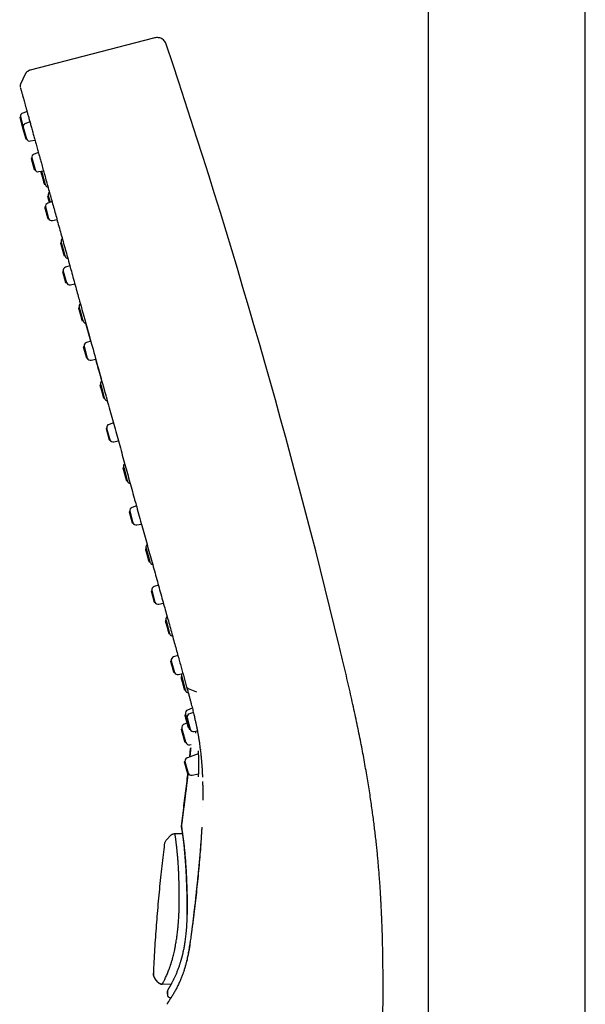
# Model space of a CAD drawing. Header units: millimetres. Extents: x 8 to 866, y 12 to 2084.
# Tile 56 of 100: x 80 to 159, y 1834 to 1972. Entities that reach past the tile are written whole.
import ezdxf

# ---------------------------------------------------------------- set-up
doc = ezdxf.new("R2010")
doc.units = ezdxf.units.MM

msp = doc.modelspace()

# ---------------------------------------------------------------- linework, layer by layer
at = {"color": 7, "linetype": 'Continuous', "lineweight": 30}
for p, q in [((136.95, 2035.16), (136.95, 1719.91)), ((158.85, 1719.79), (158.85, 2035.16)), ((98.73, 1968.95), (81.55, 1964.5)), ((80.85, 1963.93), (80.19, 1962.53)), ((81.1, 1958.73), (80.5, 1958.52)), ((80.17, 1957.99), (80.08, 1957.92)), ((80.08, 1957.92), (80.48, 1956.47)), ((80.17, 1957.99), (80.58, 1956.54)), ((81.5, 1957.28), (80.91, 1957.07)), ((80.58, 1956.54), (80.48, 1956.47)), ((80.48, 1956.47), (80.91, 1954.93)), ((80.58, 1956.54), (81.02, 1954.92)), ((80.91, 1954.93), (81.02, 1954.92)), ((81.58, 1954.63), (82.2, 1954.76)), ((82.69, 1953.01), (82.09, 1952.8)), ((81.76, 1952.27), (81.66, 1952.2)), ((81.66, 1952.2), (82.09, 1950.66)), ((81.76, 1952.27), (82.21, 1950.65)), ((82.09, 1950.66), (82.21, 1950.65)), ((82.76, 1950.36), (83.39, 1950.49)), ((83.12, 1950.41), (83.01, 1950.33)), ((83.12, 1950.41), (83.62, 1948.59)), ((83.49, 1948.6), (83.62, 1948.59)), ((84.06, 1947), (83.96, 1946.92)), ((84.58, 1946.2), (83.98, 1945.99)), ((84.06, 1947), (84.31, 1946.1)), ((83.65, 1945.45), (83.55, 1945.38)), ((83.65, 1945.45), (84.1, 1943.83)), ((83.98, 1943.84), (84.1, 1943.83)), ((84.65, 1943.55), (85.28, 1943.68)), ((85.87, 1940.48), (85.76, 1940.41)), ((85.87, 1940.48), (86.37, 1938.67)), ((86.24, 1938.68), (86.37, 1938.67)), ((86.13, 1936.52), (86.03, 1936.45)), ((86.03, 1936.45), (86.46, 1934.91)), ((86.13, 1936.52), (86.58, 1934.9)), ((87.06, 1937.26), (86.46, 1937.05)), ((86.46, 1934.91), (86.58, 1934.9)), ((87.13, 1934.62), (87.75, 1934.74)), ((88.37, 1931.45), (88.27, 1931.37)), ((88.37, 1931.45), (88.88, 1929.63)), ((88.75, 1929.64), (88.88, 1929.63)), ((89.97, 1926.77), (89.29, 1929.23)), ((89.97, 1926.77), (89.37, 1926.56)), ((89.04, 1926.03), (88.94, 1925.96)), ((88.94, 1925.96), (89.37, 1924.42)), ((89.04, 1926.03), (89.49, 1924.41)), ((89.37, 1924.42), (89.49, 1924.41)), ((90.04, 1924.12), (90.67, 1924.25)), ((91.36, 1920.68), (91.25, 1920.61)), ((91.36, 1920.68), (91.86, 1918.86)), ((91.73, 1918.87), (91.86, 1918.86)), ((92.19, 1914.64), (92.1, 1914.57)), ((92.1, 1914.57), (92.53, 1913.03)), ((92.19, 1914.64), (92.64, 1913.02)), ((93.12, 1915.38), (92.52, 1915.17)), ((92.53, 1913.03), (92.64, 1913.02)), ((93.2, 1912.74), (93.82, 1912.86)), ((94.56, 1909.15), (94.45, 1909.08)), ((94.56, 1909.15), (95.06, 1907.33)), ((94.93, 1907.34), (95.06, 1907.33)), ((96.1, 1904.66), (96.1, 1904.66)), ((96.33, 1903.81), (95.73, 1903.6)), ((95.4, 1903.07), (95.31, 1903)), ((95.31, 1903), (95.74, 1901.46)), ((95.4, 1903.07), (95.85, 1901.45)), ((95.74, 1901.46), (95.85, 1901.45)), ((96.41, 1901.16), (97.03, 1901.29)), ((97.68, 1897.88), (97.58, 1897.81)), ((97.68, 1897.88), (98.19, 1896.06)), ((98.06, 1896.07), (98.19, 1896.06)), ((99.39, 1892.79), (98.79, 1892.57)), ((98.46, 1892.04), (98.37, 1891.97)), ((98.37, 1891.97), (98.79, 1890.43)), ((98.46, 1892.04), (98.91, 1890.42)), ((98.79, 1890.43), (98.91, 1890.42)), ((99.47, 1890.14), (100.09, 1890.26)), ((100.46, 1887.87), (100.35, 1887.79)), ((100.46, 1887.87), (100.96, 1886.05)), ((100.83, 1886.06), (100.96, 1886.05)), ((102.11, 1883), (101.51, 1882.78)), ((101.18, 1882.25), (101.08, 1882.18)), ((101.18, 1882.25), (101.63, 1880.63)), ((101.51, 1880.64), (101.63, 1880.63)), ((102.18, 1880.35), (102.8, 1880.47)), ((102.64, 1880.01), (102.53, 1879.93)), ((102.64, 1880.01), (103.14, 1878.19)), ((103.02, 1878.2), (103.14, 1878.19)), ((103.52, 1878.39), (104.7, 1877.94)), ((103.16, 1874.75), (103.06, 1874.67)), ((103.16, 1874.75), (103.3, 1874.26)), ((104.12, 1875.64), (103.47, 1875.39)), ((104.27, 1875.05), (103.71, 1874.85)), ((103.37, 1873.55), (102.98, 1873.4)), ((103.38, 1874.32), (103.28, 1874.25)), ((103.38, 1874.32), (103.83, 1872.7)), ((102.68, 1872.76), (102.57, 1872.68)), ((102.68, 1872.76), (103.18, 1870.94)), ((103.54, 1872.94), (103.65, 1872.93)), ((103.71, 1872.71), (103.83, 1872.7)), ((104.38, 1872.41), (104.82, 1872.5)), ((103.05, 1870.95), (103.18, 1870.94)), ((103.77, 1870.55), (103.94, 1870.58)), ((104.94, 1869.29), (103.43, 1868.75)), ((103.76, 1868.87), (103.87, 1870.02)), ((105.25, 1869.92), (105.25, 1869.85)), ((103.1, 1868.22), (103, 1868.15)), ((103.1, 1868.22), (103.54, 1866.6)), ((103.43, 1866.61), (103.54, 1866.6)), ((104.1, 1866.32), (104.97, 1866.49)), ((105.55, 1861.96), (105.55, 1861.95)), ((101.69, 1858.18), (101.85, 1858.18)), ((101.85, 1858.18), (102.75, 1858.19)), ((105.43, 1859.09), (105.43, 1858.93)), ((100.55, 1857.35), (101.12, 1857.94)), ((98.7, 1838.76), (98.7, 1838.67)), ((98.95, 1837.95), (98.96, 1837.96)), ((99.31, 1837.5), (98.95, 1837.95)), ((101.15, 1837.18), (100.05, 1837.19)), ((100.65, 1836.21), (100.64, 1835.82)), ((100.65, 1836.21), (100.66, 1836.22)), ((100.64, 1835.82), (100.64, 1835.82)), ((101.1, 1835.3), (101.14, 1835.3)), ((100.61, 1834.43), (100.6, 1834.41))]:
    msp.add_line(p, q, dxfattribs=at)
at = {"color": 7, "linetype": 'Continuous', "lineweight": 30, "flags": 128}
msp.add_lwpolyline([(103.79, 1872.7), (103.83, 1872.66), (103.86, 1872.63)], dxfattribs=at)
at = {"color": 7, "linetype": 'Continuous', "lineweight": 30}
for centre, radius, start, end in [((-846.63, 1650.33), 999, 13.54657, 18.53968), ((80.67, 1958.05), 0.5, 109.5, 186.8573), ((81.07, 1956.6), 0.5, 109.5, 186.8573), ((81.48, 1955.12), 0.5, 204.1427, 281.5), ((82.26, 1952.33), 0.5, 109.5, 186.8573), ((82.66, 1950.85), 0.5, 204.1427, 281.5), ((92.96, 1952.16), 10, 189.9127, 190.0849), ((92.96, 1952.16), 10, 200.9151, 201.4368), ((84.12, 1948.68), 0.5, 201.4368, 259.017), ((84.54, 1947.17), 0.5, 132.0649, 189.5632), ((93.91, 1948.75), 10, 189.5632, 190.0849), ((84.15, 1945.51), 0.5, 109.5, 186.8573), ((84.55, 1944.04), 0.5, 204.1427, 281.5), ((86.34, 1940.66), 0.5, 132.065, 189.5632), ((95.71, 1942.24), 10, 189.5632, 190.0849), ((95.71, 1942.24), 10, 200.9151, 201.4368), ((86.87, 1938.76), 0.5, 201.4368, 259.0169), ((86.62, 1936.58), 0.5, 109.5, 186.8573), ((87.03, 1935.11), 0.5, 204.1427, 281.5), ((88.85, 1931.62), 0.5, 132.065, 189.5632), ((98.22, 1933.2), 10, 189.5632, 190.0849), ((98.22, 1933.2), 10, 200.9151, 201.4368), ((89.38, 1929.72), 0.5, 201.4368, 259.6633), ((89.53, 1926.09), 0.5, 109.5, 186.8573), ((89.94, 1924.61), 0.5, 204.1427, 281.5), ((91.84, 1920.86), 0.5, 131.456, 189.5632), ((101.2, 1922.43), 10, 189.5632, 190.0849), ((101.2, 1922.43), 10, 200.9151, 201.4368), ((92.36, 1918.96), 0.5, 201.4368, 259.0168), ((92.69, 1914.7), 0.5, 109.5, 186.8573), ((93.1, 1913.23), 0.5, 204.1427, 281.5), ((95.03, 1909.33), 0.5, 132.0652, 189.5632), ((104.4, 1910.9), 10, 189.5632, 190.0849), ((104.4, 1910.9), 10, 200.9151, 201.4368), ((95.56, 1907.43), 0.5, 201.4368, 259.0166), ((95.9, 1903.13), 0.5, 109.5, 186.8573), ((96.31, 1901.65), 0.5, 204.1427, 281.5), ((98.16, 1898.05), 0.5, 132.0652, 189.5632), ((107.53, 1899.63), 10, 189.5632, 190.0849), ((107.53, 1899.63), 10, 200.9151, 201.4368), ((98.68, 1896.16), 0.5, 201.4368, 259.0164), ((98.96, 1892.1), 0.5, 109.5, 186.8573), ((99.37, 1890.63), 0.5, 204.1427, 281.5), ((100.94, 1888.04), 0.5, 132.0649, 189.5632), ((110.3, 1889.62), 10, 189.5632, 190.0849), ((110.3, 1889.62), 10, 200.9151, 201.4368), ((101.46, 1886.15), 0.5, 201.4368, 259.0189), ((101.67, 1882.31), 0.5, 109.5, 186.8573), ((102.08, 1880.84), 0.5, 204.1427, 281.5), ((103.12, 1880.18), 0.5, 146.6801, 189.5632), ((112.49, 1881.76), 10, 189.5632, 190.0849), ((112.49, 1881.76), 10, 200.9151, 201.4368), ((103.64, 1878.28), 0.5, 201.4368, 259.0849), ((103.64, 1874.92), 0.5, 110.5, 189.5632), ((113.01, 1876.5), 10, 189.5632, 190.0849), ((103.87, 1874.38), 0.5, 109.5, 186.8573), ((103.16, 1872.93), 0.5, 110.5, 189.5632), ((112.52, 1874.51), 10, 189.5632, 190.0849), ((104.28, 1872.9), 0.5, 204.1427, 281.5), ((112.52, 1874.51), 10, 200.9151, 201.4368), ((103.68, 1871.04), 0.5, 201.4368, 280.5), ((103.59, 1868.28), 0.5, 109.5, 186.8573), ((104, 1866.81), 0.5, 204.1427, 281.5), ((103.1, 1859.17), 0.5, 180.6707, 206.7233)]:
    msp.add_arc(centre, radius, start, end, dxfattribs=at)
for points, knots in [([(100.53, 1967.97), (100.5, 1968.06), (100.44, 1968.24), (100.31, 1968.49), (100.11, 1968.71), (99.86, 1968.88), (99.58, 1968.99), (99.29, 1969.04), (99, 1969.02), (98.82, 1968.97), (98.73, 1968.95)], [0, 0, 0, 0, 0.119553, 0.24175, 0.369229, 0.500015, 0.630802, 0.758261, 0.880449, 1, 1, 1, 1]), ([(81.55, 1964.5), (81.52, 1964.5), (81.45, 1964.48), (81.35, 1964.44), (81.24, 1964.37), (81.14, 1964.29), (81.04, 1964.2), (80.96, 1964.11), (80.9, 1964.02), (80.87, 1963.96), (80.85, 1963.93)], [0, 0, 0, 0, 0.100516, 0.216043, 0.352683, 0.501739, 0.646583, 0.778122, 0.896205, 1, 1, 1, 1]), ([(80.19, 1962.53), (80.18, 1962.5), (80.15, 1962.43), (80.14, 1962.3), (80.14, 1962.2), (80.16, 1962.15), (80.16, 1962.14)], [0, 0, 0, 0, 0.248728, 0.581416, 0.913965, 1, 1, 1, 1]), ([(80.18, 1962.05), (80.19, 1962.03), (80.2, 1961.99), (80.22, 1961.89), (80.26, 1961.78), (80.29, 1961.65), (80.34, 1961.49), (80.39, 1961.31), (80.45, 1961.09), (80.52, 1960.83), (80.6, 1960.54), (80.69, 1960.21), (80.79, 1959.85), (80.9, 1959.45), (81.02, 1959.02), (81.15, 1958.54), (81.29, 1958.04), (81.44, 1957.5), (81.6, 1956.94), (81.74, 1956.43), (81.83, 1956.11), (81.86, 1955.99)], [0, 0, 0, 0, 0.045068, 0.090382, 0.136191, 0.182743, 0.230284, 0.279032, 0.328899, 0.384737, 0.441272, 0.498157, 0.555047, 0.611628, 0.671253, 0.730591, 0.789752, 0.848848, 0.907988, 0.967241, 1, 1, 1, 1]), ([(81.86, 1955.99), (81.88, 1955.91), (81.96, 1955.63), (82.1, 1955.13), (82.25, 1954.6), (82.34, 1954.27), (82.37, 1954.17)], [0, 0, 0, 0, 0.143892, 0.491383, 0.83907, 1, 1, 1, 1]), ([(82.37, 1954.17), (82.4, 1954.05), (82.5, 1953.71), (82.66, 1953.1), (82.82, 1952.54), (82.91, 1952.2), (82.93, 1952.13)], [0, 0, 0, 0, 0.186649, 0.533988, 0.90219, 1, 1, 1, 1]), ([(82.93, 1952.13), (82.99, 1951.94), (83.11, 1951.48), (83.32, 1950.73), (83.56, 1949.88), (83.8, 1949.01), (84.04, 1948.12), (84.29, 1947.23), (84.54, 1946.34), (84.79, 1945.43), (85.05, 1944.49), (85.32, 1943.51), (85.6, 1942.5), (85.9, 1941.44), (86.19, 1940.37), (86.5, 1939.27), (86.81, 1938.16), (87.12, 1937.05), (87.42, 1935.94), (87.73, 1934.84), (88.02, 1933.79), (88.21, 1933.11), (88.29, 1932.79)], [0, 0, 0, 0, 0.0385358, 0.0910048, 0.1434671, 0.1959306, 0.2484016, 0.2978813, 0.3473662, 0.3968547, 0.4463446, 0.4958342, 0.5483211, 0.6008056, 0.653288, 0.7057682, 0.7582468, 0.8107243, 0.8602028, 0.9096817, 0.9591616, 1, 1, 1, 1]), ([(83.96, 1946.92), (83.96, 1946.92), (83.96, 1946.91), (83.97, 1946.86), (84, 1946.78), (84.03, 1946.67), (84.06, 1946.54), (84.1, 1946.39), (84.15, 1946.23), (84.18, 1946.12), (84.2, 1946.06)], [0, 0, 0, 0, 0.125586, 0.251171, 0.376757, 0.502342, 0.627928, 0.753513, 0.879099, 1, 1, 1, 1]), ([(88.29, 1932.79), (88.31, 1932.73), (88.44, 1932.29), (88.67, 1931.44), (88.95, 1930.45), (89.12, 1929.83), (89.17, 1929.63)], [0, 0, 0, 0, 0.063487, 0.426969, 0.812489, 1, 1, 1, 1]), ([(89.18, 1929.61), (89.2, 1929.56), (89.52, 1928.4), (90.17, 1926.06), (91.12, 1922.61), (91.78, 1920.26), (92.1, 1919.08)], [0, 0, 0, 0, 0.0173645, 0.3457881, 0.6727599, 1, 1, 1, 1]), ([(91.51, 1921.23), (91.38, 1921.69), (91.1, 1922.71), (90.82, 1923.7), (90.67, 1924.25)], [0, 0, 0, 0, 0.4486918, 1, 1, 1, 1]), ([(92.11, 1919.04), (92.22, 1918.63), (92.46, 1917.79), (92.81, 1916.51), (93.18, 1915.19), (93.54, 1913.86), (93.91, 1912.54), (94.28, 1911.22), (94.64, 1909.92), (94.99, 1908.64), (95.34, 1907.4), (95.68, 1906.15), (95.93, 1905.24), (96.07, 1904.75), (96.09, 1904.67)], [0, 0, 0, 0, 0.085255, 0.177178, 0.269103, 0.361027, 0.452947, 0.544857, 0.636754, 0.72339, 0.810024, 0.896669, 0.983334, 1, 1, 1, 1]), ([(96.09, 1904.67), (96.19, 1904.34), (96.4, 1903.57), (96.73, 1902.36), (97.1, 1901.06), (97.45, 1899.77), (97.81, 1898.48), (98.17, 1897.2), (98.51, 1895.96), (98.84, 1894.75), (99.17, 1893.58), (99.49, 1892.42), (99.81, 1891.26), (100.12, 1890.15), (100.42, 1889.08), (100.71, 1888.04), (100.99, 1887.02), (101.27, 1886.02), (101.54, 1885.04), (101.8, 1884.08), (102.05, 1883.18), (102.29, 1882.34), (102.51, 1881.55), (102.72, 1880.78), (102.93, 1880.04), (103.13, 1879.31), (103.26, 1878.83), (103.33, 1878.59)], [0, 0, 0, 0, 0.034993, 0.080962, 0.126946, 0.172922, 0.218868, 0.264761, 0.310577, 0.353701, 0.396813, 0.439982, 0.483281, 0.526781, 0.566561, 0.606553, 0.646582, 0.686448, 0.725952, 0.764892, 0.803067, 0.837239, 0.870677, 0.903534, 0.93595, 0.96806, 1, 1, 1, 1]), ([(130.33, 1815.49), (130.34, 1815.98), (130.36, 1816.95), (130.4, 1818.38), (130.43, 1819.78), (130.46, 1821.14), (130.49, 1822.47), (130.52, 1823.74), (130.54, 1824.95), (130.56, 1826.11), (130.59, 1827.24), (130.6, 1828.33), (130.62, 1829.39), (130.64, 1830.43), (130.65, 1831.43), (130.66, 1832.4), (130.67, 1833.34), (130.68, 1834.25), (130.68, 1835.12), (130.69, 1835.96), (130.69, 1836.77), (130.69, 1837.59), (130.68, 1838.41), (130.68, 1839.24), (130.67, 1840.03), (130.66, 1840.79), (130.65, 1841.51), (130.64, 1842.2), (130.62, 1842.86), (130.61, 1843.47), (130.59, 1844.03), (130.58, 1844.54), (130.56, 1845.02), (130.54, 1845.5), (130.52, 1845.99), (130.5, 1846.5), (130.48, 1847.05), (130.45, 1847.63), (130.42, 1848.25), (130.39, 1848.9), (130.35, 1849.58), (130.31, 1850.28), (130.26, 1851), (130.21, 1851.73), (130.15, 1852.47), (130.09, 1853.23), (130.02, 1854.03), (129.95, 1854.84), (129.87, 1855.69), (129.78, 1856.55), (129.68, 1857.45), (129.57, 1858.37), (129.46, 1859.31), (129.34, 1860.28), (129.2, 1861.26), (129.06, 1862.27), (128.91, 1863.32), (128.74, 1864.4), (128.56, 1865.52), (128.36, 1866.67), (128.16, 1867.84), (127.94, 1869.05), (127.71, 1870.27), (127.46, 1871.52), (127.2, 1872.8), (126.92, 1874.11), (126.63, 1875.47), (126.32, 1876.87), (126, 1878.31), (125.66, 1879.77), (125.31, 1881.26), (124.95, 1882.79), (124.71, 1883.81), (124.58, 1884.33)], [0, 0, 0, 0, 0.021098, 0.041733, 0.061887, 0.081548, 0.100708, 0.119362, 0.136483, 0.15315, 0.169365, 0.18513, 0.200447, 0.215321, 0.229755, 0.243755, 0.257324, 0.270469, 0.282971, 0.295072, 0.306778, 0.318093, 0.330482, 0.342378, 0.353787, 0.364713, 0.375162, 0.385139, 0.394646, 0.403689, 0.411415, 0.418771, 0.425758, 0.432484, 0.439493, 0.446861, 0.454588, 0.463156, 0.472126, 0.481499, 0.491275, 0.501455, 0.512042, 0.522397, 0.533118, 0.544206, 0.555666, 0.567499, 0.579711, 0.592307, 0.60529, 0.618668, 0.632447, 0.646376, 0.660705, 0.675441, 0.690593, 0.706454, 0.722763, 0.739528, 0.756757, 0.774458, 0.79231, 0.810631, 0.829427, 0.848701, 0.868862, 0.889521, 0.910675, 0.932315, 0.954428, 0.976998, 1, 1, 1, 1]), ([(103.33, 1878.59), (103.38, 1878.42), (103.47, 1878.07), (103.61, 1877.56), (103.74, 1877.09), (103.86, 1876.64), (103.97, 1876.21), (104.08, 1875.82), (104.17, 1875.45), (104.25, 1875.11), (104.33, 1874.79), (104.4, 1874.49), (104.46, 1874.21), (104.52, 1873.96), (104.57, 1873.73), (104.62, 1873.53), (104.65, 1873.35), (104.69, 1873.19), (104.71, 1873.05), (104.74, 1872.94), (104.75, 1872.86), (104.77, 1872.79), (104.78, 1872.73), (104.79, 1872.67), (104.8, 1872.6), (104.82, 1872.51), (104.84, 1872.4), (104.86, 1872.28), (104.89, 1872.15), (104.91, 1871.99), (104.95, 1871.81), (104.98, 1871.61), (105.02, 1871.38), (105.06, 1871.13), (105.1, 1870.86), (105.14, 1870.57), (105.18, 1870.32), (105.19, 1870.18), (105.2, 1870.13)], [0, 0, 0, 0, 0.060895, 0.118967, 0.17422, 0.226655, 0.276274, 0.322264, 0.365537, 0.406091, 0.443928, 0.479659, 0.512572, 0.542667, 0.569944, 0.594403, 0.615683, 0.634303, 0.650489, 0.664263, 0.674059, 0.682119, 0.688442, 0.694731, 0.703303, 0.714173, 0.726524, 0.740918, 0.757417, 0.776178, 0.797205, 0.821983, 0.849309, 0.879184, 0.911604, 0.94657, 0.984079, 1, 1, 1, 1]), ([(103.33, 1878.59), (103.33, 1878.59), (103.34, 1878.55), (103.38, 1878.49), (103.44, 1878.43), (103.5, 1878.41), (103.52, 1878.39)], [0, 0, 0, 0, 0.08359, 0.417151, 0.750699, 1, 1, 1, 1]), ([(104.56, 1872.36), (104.56, 1872.32), (104.55, 1872.24), (104.54, 1872.19), (104.54, 1872.16)], [0, 0, 0, 0, 0.4656686, 1, 1, 1, 1]), ([(103.89, 1870.14), (103.87, 1869.93), (103.83, 1869.51), (103.79, 1869.09), (103.76, 1868.87)], [0, 0, 0, 0, 0.4972481, 1, 1, 1, 1]), ([(103.88, 1870.08), (103.88, 1870.07), (103.88, 1870.05), (103.88, 1870.04), (103.88, 1870.04)], [0, 0, 0, 0, 0.293261, 1, 1, 1, 1]), ([(103.88, 1870.08), (103.88, 1870.07), (103.88, 1870.05), (103.88, 1870.04), (103.88, 1870.04)], [0, 0, 0, 0, 0.27421, 1, 1, 1, 1]), ([(104.94, 1869.36), (104.94, 1869.32), (104.95, 1869.25), (104.96, 1869.12), (104.96, 1868.97), (104.97, 1868.8), (104.98, 1868.6), (104.99, 1868.4), (105, 1868.17), (105, 1867.93), (105, 1867.68), (105, 1867.45), (105, 1867.25), (105, 1867.08), (104.99, 1866.91), (104.98, 1866.75), (104.97, 1866.59), (104.96, 1866.45), (104.95, 1866.31), (104.94, 1866.19), (104.92, 1866.13), (104.92, 1866.1)], [0, 0, 0, 0, 0.035215, 0.079291, 0.126171, 0.175894, 0.228483, 0.283949, 0.342291, 0.403515, 0.467672, 0.534866, 0.581316, 0.629073, 0.678134, 0.728481, 0.780097, 0.832981, 0.887172, 0.942775, 1, 1, 1, 1]), ([(104.94, 1869.72), (104.94, 1869.72), (104.93, 1869.71), (104.93, 1869.69), (104.93, 1869.64), (104.93, 1869.58), (104.93, 1869.48), (104.94, 1869.4), (104.94, 1869.36)], [0, 0, 0, 0, 0.0681571, 0.2190182, 0.3880041, 0.5759859, 0.7840879, 1, 1, 1, 1]), ([(105.18, 1870.16), (105.24, 1869.79), (105.32, 1869.25), (105.35, 1868.68), (105.36, 1868.5)], [0, 0, 0, 0, 0.673515, 1, 1, 1, 1]), ([(105.35, 1868.8), (105.35, 1868.8), (105.35, 1868.78), (105.36, 1868.74), (105.36, 1868.67), (105.37, 1868.58), (105.38, 1868.46), (105.4, 1868.32), (105.41, 1868.16), (105.42, 1867.97), (105.44, 1867.76), (105.46, 1867.53), (105.47, 1867.27), (105.49, 1866.99), (105.5, 1866.68), (105.52, 1866.36), (105.53, 1866.14), (105.53, 1866.03)], [0, 0, 0, 0, 0.002102, 0.021287, 0.048547, 0.083895, 0.127338, 0.178881, 0.238528, 0.306286, 0.382161, 0.466158, 0.558287, 0.658559, 0.766984, 0.883577, 1, 1, 1, 1]), ([(103.52, 1866.61), (103.52, 1866.6), (103.5, 1866.44), (103.46, 1866.13), (103.41, 1865.69), (103.37, 1865.33), (103.33, 1865.02), (103.3, 1864.75), (103.26, 1864.47), (103.23, 1864.17), (103.19, 1863.85), (103.14, 1863.48), (103.09, 1863.05), (103.03, 1862.58), (102.96, 1862.06), (102.9, 1861.55), (102.83, 1861.04), (102.77, 1860.55), (102.7, 1860.03), (102.65, 1859.59), (102.61, 1859.31), (102.6, 1859.22)], [0, 0, 0, 0, 0.002585, 0.065924, 0.124859, 0.179312, 0.215347, 0.249948, 0.287273, 0.327869, 0.371776, 0.419037, 0.479105, 0.543978, 0.613746, 0.688507, 0.751981, 0.818776, 0.888954, 0.96258, 1, 1, 1, 1]), ([(102.6, 1859.23), (102.66, 1859.71), (102.78, 1860.66), (102.96, 1862.07), (103.13, 1863.45), (103.3, 1864.8), (103.43, 1865.85), (103.5, 1866.45), (103.51, 1866.61)], [0, 0, 0, 0, 0.1945574, 0.3854872, 0.5728996, 0.7569155, 0.9376666, 1, 1, 1, 1]), ([(105.55, 1865.43), (105.55, 1865.41), (105.56, 1865.3), (105.56, 1865.12), (105.56, 1864.9), (105.57, 1864.7), (105.57, 1864.53), (105.57, 1864.39), (105.57, 1864.27), (105.57, 1864.18), (105.57, 1864.08), (105.57, 1863.98), (105.57, 1863.86), (105.57, 1863.7), (105.57, 1863.52), (105.57, 1863.32), (105.57, 1863.09), (105.57, 1862.93), (105.57, 1862.84), (105.57, 1862.83)], [0, 0, 0, 0, 0.025762, 0.121399, 0.208381, 0.286711, 0.356388, 0.405065, 0.448401, 0.486397, 0.519152, 0.553288, 0.604487, 0.664371, 0.732941, 0.810198, 0.896146, 0.98902, 1, 1, 1, 1]), ([(99.93, 1837.21), (99.93, 1837.21), (99.93, 1837.21), (99.95, 1837.23), (99.97, 1837.27), (100, 1837.33), (100.05, 1837.41), (100.11, 1837.53), (100.19, 1837.68), (100.25, 1837.8), (100.29, 1837.87), (100.3, 1837.89), (100.31, 1837.92), (100.32, 1837.94), (100.33, 1837.97), (100.38, 1838.07), (100.47, 1838.25), (100.59, 1838.54), (100.71, 1838.82), (100.82, 1839.1), (100.91, 1839.34), (100.99, 1839.55), (101.05, 1839.73), (101.09, 1839.86), (101.12, 1839.95), (101.14, 1840.01), (101.16, 1840.06), (101.17, 1840.1), (101.19, 1840.14), (101.2, 1840.18), (101.23, 1840.27), (101.27, 1840.43), (101.34, 1840.67), (101.42, 1840.95), (101.5, 1841.27), (101.59, 1841.63), (101.68, 1842.04), (101.76, 1842.47), (101.83, 1842.88), (101.89, 1843.24), (101.94, 1843.55), (101.98, 1843.86), (102.03, 1844.19), (102.07, 1844.58), (102.12, 1845.03), (102.16, 1845.5), (102.2, 1845.94), (102.23, 1846.34), (102.25, 1846.7), (102.26, 1847.03), (102.28, 1847.32), (102.29, 1847.62), (102.29, 1847.95), (102.3, 1848.35), (102.31, 1848.79), (102.31, 1849.31), (102.31, 1849.89), (102.3, 1850.35), (102.29, 1850.66), (102.29, 1850.79), (102.29, 1850.93), (102.28, 1851.07), (102.28, 1851.21), (102.28, 1851.35), (102.27, 1851.5), (102.26, 1851.75), (102.25, 1852.12), (102.23, 1852.48), (102.22, 1852.74), (102.22, 1852.88), (102.21, 1853.02), (102.2, 1853.17), (102.19, 1853.32), (102.18, 1853.56), (102.16, 1853.87), (102.14, 1854.22), (102.12, 1854.49), (102.1, 1854.69), (102.09, 1854.85), (102.08, 1854.97), (102.07, 1855.08), (102.06, 1855.2), (102.05, 1855.34), (102.03, 1855.51), (102.01, 1855.7), (101.99, 1855.91), (101.97, 1856.13), (101.95, 1856.35), (101.92, 1856.58), (101.89, 1856.81), (101.86, 1857.03), (101.84, 1857.22), (101.82, 1857.37), (101.8, 1857.52), (101.78, 1857.66), (101.76, 1857.79), (101.74, 1857.92), (101.72, 1858.03), (101.7, 1858.11), (101.69, 1858.17), (101.69, 1858.18), (101.69, 1858.18)], [0, 0, 0, 0, 0.002366, 0.014917, 0.027163, 0.039495, 0.052953, 0.070559, 0.088175, 0.103699, 0.105734, 0.10777, 0.109806, 0.111843, 0.113879, 0.115914, 0.136769, 0.155752, 0.17289, 0.188199, 0.201687, 0.211541, 0.220139, 0.22748, 0.230243, 0.232774, 0.235076, 0.237147, 0.238988, 0.240599, 0.24198, 0.250889, 0.261106, 0.272632, 0.28547, 0.299618, 0.314904, 0.331428, 0.345808, 0.358045, 0.368136, 0.377383, 0.388323, 0.400956, 0.415287, 0.43132, 0.444631, 0.456836, 0.467936, 0.477928, 0.486811, 0.494581, 0.50521, 0.51732, 0.530909, 0.545976, 0.564611, 0.585114, 0.589362, 0.593684, 0.598079, 0.602548, 0.607089, 0.611705, 0.616395, 0.621159, 0.636205, 0.653308, 0.658127, 0.663087, 0.668187, 0.673428, 0.678809, 0.68433, 0.699637, 0.713018, 0.724475, 0.731809, 0.738063, 0.743241, 0.747341, 0.752448, 0.758761, 0.766285, 0.775021, 0.78497, 0.796133, 0.808508, 0.819477, 0.835092, 0.849314, 0.862142, 0.873577, 0.885028, 0.898047, 0.912636, 0.928783, 0.945697, 0.965948, 0.984053, 1, 1, 1, 1]), ([(101.19, 1858), (101.18, 1858), (101.16, 1857.98), (101.14, 1857.95), (101.12, 1857.93)], [0, 0, 0, 0, 0.290173, 1, 1, 1, 1]), ([(101.19, 1858), (101.21, 1858.01), (101.27, 1858.07), (101.38, 1858.12), (101.54, 1858.17), (101.64, 1858.18), (101.69, 1858.18)], [0, 0, 0, 0, 0.12493, 0.423725, 0.717267, 1, 1, 1, 1]), ([(102.6, 1859.23), (102.6, 1859.23), (102.6, 1859.23), (102.6, 1859.23), (102.6, 1859.23), (102.6, 1859.23)], [0, 0, 0, 0, 0.4067689, 0.7401722, 1, 1, 1, 1]), ([(102.6, 1859.22), (102.6, 1859.21), (102.6, 1859.2), (102.6, 1859.18), (102.6, 1859.16)], [0, 0, 0, 0, 0.465034, 1, 1, 1, 1]), ([(103.38, 1846.43), (103.39, 1846.45), (103.39, 1846.51), (103.39, 1846.6), (103.39, 1846.74), (103.4, 1846.92), (103.4, 1847.15), (103.41, 1847.43), (103.41, 1847.75), (103.41, 1848.02), (103.41, 1848.23), (103.41, 1848.38), (103.41, 1848.53), (103.41, 1848.69), (103.41, 1848.83), (103.4, 1849.08), (103.4, 1849.45), (103.39, 1849.95), (103.37, 1850.33), (103.37, 1850.57), (103.36, 1850.68), (103.36, 1850.79), (103.36, 1850.9), (103.35, 1851), (103.35, 1851.11), (103.34, 1851.25), (103.33, 1851.45), (103.32, 1851.7), (103.31, 1851.98), (103.3, 1852.25), (103.29, 1852.5), (103.27, 1852.72), (103.26, 1852.95), (103.25, 1853.19), (103.23, 1853.47), (103.21, 1853.79), (103.19, 1854.12), (103.17, 1854.42), (103.15, 1854.65), (103.14, 1854.8), (103.13, 1854.9), (103.12, 1854.99), (103.12, 1855.08), (103.11, 1855.17), (103.1, 1855.25), (103.1, 1855.32), (103.08, 1855.53), (103.05, 1855.84), (103.01, 1856.26), (102.97, 1856.66), (102.92, 1857.04), (102.88, 1857.4), (102.83, 1857.74), (102.81, 1857.95), (102.79, 1858.05), (102.79, 1858.08), (102.78, 1858.1), (102.78, 1858.13), (102.78, 1858.15), (102.77, 1858.17), (102.77, 1858.2), (102.76, 1858.23), (102.76, 1858.27), (102.75, 1858.33), (102.74, 1858.39), (102.73, 1858.46), (102.72, 1858.54), (102.7, 1858.63), (102.69, 1858.72), (102.67, 1858.81), (102.66, 1858.89), (102.65, 1858.98), (102.63, 1859.05), (102.62, 1859.11), (102.61, 1859.15), (102.61, 1859.18), (102.6, 1859.2), (102.6, 1859.21), (102.6, 1859.22), (102.6, 1859.22)], [0, 0, 0, 0, 0.003805, 0.008876, 0.015207, 0.025467, 0.037901, 0.052501, 0.069259, 0.088169, 0.095642, 0.103404, 0.111456, 0.119796, 0.128425, 0.133962, 0.159639, 0.187985, 0.215472, 0.221527, 0.22754, 0.233511, 0.239441, 0.245329, 0.251176, 0.256979, 0.269464, 0.283753, 0.299849, 0.317751, 0.329931, 0.342826, 0.356439, 0.370771, 0.385823, 0.408219, 0.429216, 0.448813, 0.467009, 0.473774, 0.480322, 0.486653, 0.492766, 0.498663, 0.504342, 0.509803, 0.515044, 0.547409, 0.579701, 0.611938, 0.644135, 0.680161, 0.716168, 0.747848, 0.750959, 0.754071, 0.757183, 0.760295, 0.763407, 0.766519, 0.769631, 0.772743, 0.77868, 0.786152, 0.795162, 0.805709, 0.817796, 0.831424, 0.846596, 0.863315, 0.881588, 0.901419, 0.921514, 0.940029, 0.95696, 0.972304, 0.986056, 0.998211, 1, 1, 1, 1]), ([(102.64, 1858.92), (102.64, 1858.92), (102.63, 1858.92), (102.63, 1858.92), (102.64, 1858.9), (102.64, 1858.88), (102.65, 1858.85), (102.65, 1858.82), (102.66, 1858.77), (102.67, 1858.69), (102.69, 1858.58), (102.71, 1858.44), (102.74, 1858.29), (102.76, 1858.11), (102.79, 1857.92), (102.82, 1857.71), (102.85, 1857.49), (102.88, 1857.27), (102.91, 1857), (102.95, 1856.7), (102.99, 1856.34), (103.02, 1855.96), (103.06, 1855.56), (103.1, 1855.14), (103.13, 1854.69), (103.16, 1854.28), (103.19, 1853.91), (103.21, 1853.6), (103.23, 1853.28), (103.25, 1852.95), (103.27, 1852.61), (103.29, 1852.25), (103.31, 1851.86), (103.32, 1851.45), (103.34, 1851), (103.36, 1850.52), (103.37, 1850.06), (103.38, 1849.61), (103.39, 1849.19), (103.39, 1848.75), (103.4, 1848.29), (103.39, 1847.82), (103.39, 1847.33), (103.38, 1846.86), (103.37, 1846.56), (103.36, 1846.42)], [0, 0, 0, 0, 0.001242, 0.01435, 0.025831, 0.035689, 0.044239, 0.052847, 0.061675, 0.083758, 0.107111, 0.131737, 0.157342, 0.182405, 0.209582, 0.235819, 0.261118, 0.285482, 0.309497, 0.341352, 0.373678, 0.406487, 0.438269, 0.470494, 0.503043, 0.535885, 0.556685, 0.577606, 0.59865, 0.61982, 0.641323, 0.663123, 0.686511, 0.711489, 0.738062, 0.766171, 0.795784, 0.818996, 0.843078, 0.868046, 0.893917, 0.920714, 0.94846, 0.977182, 1, 1, 1, 1]), ([(105.43, 1858.93), (105.42, 1858.75), (105.4, 1858.39), (105.36, 1857.87), (105.33, 1857.37), (105.3, 1856.89), (105.26, 1856.44), (105.23, 1856.02), (105.2, 1855.62), (105.17, 1855.25), (105.14, 1854.89), (105.11, 1854.57), (105.08, 1854.26), (105.06, 1853.98), (105.03, 1853.74), (105.01, 1853.54), (105, 1853.37), (104.98, 1853.19), (104.96, 1852.98), (104.94, 1852.74), (104.91, 1852.44), (104.88, 1852.12), (104.84, 1851.78), (104.81, 1851.41), (104.77, 1851.01), (104.72, 1850.59), (104.68, 1850.14), (104.62, 1849.66), (104.57, 1849.15), (104.51, 1848.6), (104.44, 1848.03), (104.37, 1847.43), (104.3, 1846.79), (104.22, 1846.13), (104.16, 1845.67), (104.13, 1845.44)], [0, 0, 0, 0, 0.042643, 0.08332, 0.122036, 0.158794, 0.193599, 0.225883, 0.256288, 0.284814, 0.311464, 0.336239, 0.359139, 0.380166, 0.399318, 0.413053, 0.425637, 0.438384, 0.452291, 0.472036, 0.493729, 0.517368, 0.542953, 0.570483, 0.599419, 0.630239, 0.662946, 0.697545, 0.734805, 0.774044, 0.815267, 0.858476, 0.903671, 0.950849, 1, 1, 1, 1]), ([(105.43, 1858.89), (105.4, 1858.41), (105.34, 1857.45), (105.24, 1855.99), (105.12, 1854.51), (104.99, 1853.02), (104.84, 1851.51), (104.68, 1850), (104.52, 1848.49), (104.34, 1846.95), (104.21, 1845.92), (104.15, 1845.4)], [0, 0, 0, 0, 0.112153, 0.22418, 0.336121, 0.448014, 0.559896, 0.669804, 0.779769, 0.889824, 1, 1, 1, 1]), ([(100.22, 1856.66), (100.16, 1856.18), (100.04, 1855.18), (99.87, 1853.65), (99.69, 1852.05), (99.53, 1850.41), (99.37, 1848.75), (99.23, 1847.08), (99.09, 1845.42), (98.97, 1843.76), (98.87, 1842.08), (98.77, 1840.4), (98.72, 1839.29), (98.69, 1838.75)], [0, 0, 0, 0, 0.080198, 0.168001, 0.257574, 0.348902, 0.441972, 0.536769, 0.627721, 0.720191, 0.814169, 0.909649, 1, 1, 1, 1]), ([(100.55, 1857.34), (100.51, 1857.29), (100.42, 1857.19), (100.32, 1857.02), (100.25, 1856.84), (100.23, 1856.71), (100.22, 1856.65)], [0, 0, 0, 0, 0.251591, 0.506681, 0.761747, 1, 1, 1, 1]), ([(100.22, 1856.65), (100.22, 1856.65), (100.22, 1856.66), (100.22, 1856.66), (100.22, 1856.66)], [0, 0, 0, 0, 0.565666, 1, 1, 1, 1]), ([(100.55, 1857.34), (100.55, 1857.34), (100.55, 1857.35), (100.55, 1857.35), (100.55, 1857.35)], [0, 0, 0, 0, 0.1076458, 1, 1, 1, 1]), ([(101.12, 1857.93), (101.12, 1857.93), (101.12, 1857.94), (101.12, 1857.94), (101.12, 1857.94)], [0, 0, 0, 0, 0.0201468, 1, 1, 1, 1]), ([(103.36, 1846.42), (103.36, 1846.31), (103.35, 1846.02), (103.32, 1845.56), (103.29, 1845.06), (103.25, 1844.58), (103.21, 1844.15), (103.16, 1843.74), (103.12, 1843.37), (103.07, 1843.02), (103.02, 1842.7), (102.97, 1842.41), (102.92, 1842.14), (102.87, 1841.9), (102.82, 1841.68), (102.78, 1841.49), (102.74, 1841.32), (102.7, 1841.18), (102.67, 1841.05), (102.64, 1840.94), (102.61, 1840.84), (102.59, 1840.74), (102.57, 1840.66), (102.55, 1840.59), (102.52, 1840.5), (102.49, 1840.39), (102.44, 1840.24), (102.39, 1840.07), (102.33, 1839.89), (102.27, 1839.69), (102.19, 1839.48), (102.11, 1839.26), (102.03, 1839.05), (101.94, 1838.83), (101.85, 1838.62), (101.76, 1838.42), (101.68, 1838.23), (101.6, 1838.05), (101.52, 1837.89), (101.44, 1837.73), (101.36, 1837.57), (101.27, 1837.41), (101.2, 1837.27), (101.14, 1837.16), (101.09, 1837.07), (101.04, 1836.99), (100.99, 1836.9), (100.94, 1836.82), (100.9, 1836.74), (100.86, 1836.67), (100.82, 1836.62), (100.8, 1836.58), (100.78, 1836.54), (100.76, 1836.51), (100.74, 1836.47), (100.72, 1836.44), (100.7, 1836.4), (100.69, 1836.37), (100.67, 1836.33), (100.67, 1836.3), (100.66, 1836.26), (100.66, 1836.23), (100.66, 1836.22)], [0, 0, 0, 0, 0.020979, 0.05371, 0.084965, 0.114707, 0.142907, 0.169079, 0.193721, 0.216823, 0.238377, 0.258752, 0.277608, 0.294944, 0.310752, 0.325024, 0.337543, 0.348571, 0.358124, 0.366596, 0.375154, 0.382533, 0.388733, 0.394005, 0.40023, 0.410406, 0.422799, 0.436639, 0.452854, 0.4705, 0.489575, 0.510079, 0.532052, 0.55332, 0.575816, 0.598663, 0.620684, 0.641865, 0.662198, 0.681681, 0.70708, 0.730871, 0.753058, 0.773647, 0.78881, 0.805416, 0.823573, 0.84328, 0.864535, 0.887336, 0.901755, 0.916727, 0.93225, 0.94717, 0.960215, 0.969688, 0.977931, 0.98499, 0.98955, 0.993525, 0.996978, 1, 1, 1, 1]), ([(104.13, 1845.44), (104.12, 1845.33), (104.09, 1845.13), (104.06, 1844.83), (104.02, 1844.57), (103.99, 1844.35), (103.97, 1844.15), (103.94, 1843.97), (103.91, 1843.73), (103.87, 1843.43), (103.81, 1843.09), (103.78, 1842.86), (103.76, 1842.75)], [0, 0, 0, 0, 0.121232, 0.229777, 0.325642, 0.408832, 0.479418, 0.545906, 0.614248, 0.744344, 0.877366, 1, 1, 1, 1]), ([(103.76, 1842.75), (103.75, 1842.67), (103.72, 1842.49), (103.67, 1842.2), (103.62, 1841.89), (103.55, 1841.54), (103.49, 1841.2), (103.42, 1840.87), (103.34, 1840.55), (103.26, 1840.22), (103.17, 1839.87), (103.1, 1839.64), (103.07, 1839.51)], [0, 0, 0, 0, 0.074973, 0.15927, 0.252854, 0.355688, 0.467746, 0.56229, 0.662646, 0.768849, 0.881117, 1, 1, 1, 1]), ([(103.78, 1842.69), (103.75, 1842.5), (103.69, 1842.12), (103.58, 1841.56), (103.45, 1840.92), (103.29, 1840.21), (103.15, 1839.69), (103.08, 1839.43)], [0, 0, 0, 0, 0.168176, 0.335488, 0.50215, 0.751322, 1, 1, 1, 1]), ([(98.69, 1838.75), (98.69, 1838.75), (98.69, 1838.75), (98.7, 1838.75), (98.7, 1838.75)], [0, 0, 0, 0, 0.9806, 1, 1, 1, 1]), ([(98.7, 1838.75), (98.7, 1838.71), (98.69, 1838.62), (98.72, 1838.48), (98.75, 1838.33), (98.81, 1838.2), (98.87, 1838.07), (98.93, 1837.99), (98.95, 1837.96)], [0, 0, 0, 0, 0.154913, 0.3262464, 0.4989342, 0.6716392, 0.8430217, 1, 1, 1, 1]), ([(103.07, 1839.51), (103.06, 1839.48), (103.04, 1839.4), (103, 1839.27), (102.96, 1839.13), (102.92, 1838.97), (102.86, 1838.8), (102.82, 1838.69), (102.8, 1838.63)], [0, 0, 0, 0, 0.115889, 0.252193, 0.408787, 0.585611, 0.782669, 1, 1, 1, 1]), ([(98.95, 1837.95), (98.92, 1837.99), (98.87, 1838.07), (98.8, 1838.19), (98.75, 1838.33), (98.71, 1838.47), (98.69, 1838.61), (98.69, 1838.7), (98.69, 1838.75)], [0, 0, 0, 0, 0.164719, 0.331738, 0.5, 0.668262, 0.835281, 1, 1, 1, 1]), ([(99.31, 1837.5), (99.31, 1837.5), (99.31, 1837.5), (99.32, 1837.51), (99.32, 1837.51)], [0, 0, 0, 0, 0.975882, 1, 1, 1, 1]), ([(99.93, 1837.2), (99.87, 1837.2), (99.78, 1837.21), (99.67, 1837.24), (99.58, 1837.28), (99.51, 1837.32), (99.41, 1837.39), (99.35, 1837.45), (99.31, 1837.5)], [0, 0, 0, 0, 0.246643, 0.372871, 0.499909, 0.626959, 0.753223, 1, 1, 1, 1]), ([(99.32, 1837.51), (99.33, 1837.49), (99.36, 1837.45), (99.42, 1837.4), (99.49, 1837.34), (99.58, 1837.29), (99.66, 1837.25), (99.75, 1837.23), (99.84, 1837.21), (99.91, 1837.21), (99.94, 1837.21)], [0, 0, 0, 0, 0.075353, 0.206193, 0.338973, 0.472799, 0.606733, 0.739832, 0.871191, 1, 1, 1, 1]), ([(102.8, 1838.63), (102.77, 1838.55), (102.72, 1838.4), (102.63, 1838.17), (102.53, 1837.93), (102.42, 1837.68), (102.3, 1837.42), (102.18, 1837.16), (102.06, 1836.92), (101.94, 1836.68), (101.82, 1836.45), (101.69, 1836.22), (101.56, 1835.99), (101.43, 1835.76), (101.35, 1835.63), (101.3, 1835.56)], [0, 0, 0, 0, 0.054641, 0.11445, 0.179419, 0.249541, 0.324814, 0.405244, 0.478308, 0.555207, 0.635989, 0.720728, 0.809531, 0.902552, 1, 1, 1, 1]), ([(100.64, 1835.82), (100.64, 1835.88), (100.64, 1836.01), (100.65, 1836.14), (100.65, 1836.21)], [0, 0, 0, 0, 0.500376, 1, 1, 1, 1]), ([(100.74, 1836.48), (100.74, 1836.47), (100.71, 1836.45), (100.69, 1836.39), (100.66, 1836.3), (100.65, 1836.24), (100.65, 1836.21)], [0, 0, 0, 0, 0.01094, 0.355356, 0.686639, 1, 1, 1, 1]), ([(100.78, 1834.75), (100.75, 1834.71), (100.69, 1834.63), (100.64, 1834.52), (100.62, 1834.46), (100.61, 1834.43)], [0, 0, 0, 0, 0.340938, 0.683028, 1, 1, 1, 1]), ([(100.64, 1835.82), (100.64, 1835.79), (100.64, 1835.72), (100.66, 1835.63), (100.7, 1835.54), (100.76, 1835.46), (100.83, 1835.4), (100.92, 1835.35), (101.01, 1835.31), (101.07, 1835.31), (101.1, 1835.3)], [0, 0, 0, 0, 0.1170459, 0.2406541, 0.3690597, 0.5000052, 0.63095, 0.7593533, 0.8829582, 1, 1, 1, 1]), ([(101.3, 1835.56), (101.28, 1835.52), (101.23, 1835.43), (101.15, 1835.31), (101.07, 1835.19), (101, 1835.07), (100.92, 1834.96), (100.86, 1834.86), (100.8, 1834.77), (100.74, 1834.69), (100.72, 1834.66), (100.7, 1834.64)], [0, 0, 0, 0, 0.086791, 0.180067, 0.279808, 0.385971, 0.498489, 0.615093, 0.737629, 0.865974, 1, 1, 1, 1]), ([(100.66, 1834.58), (100.65, 1834.57), (100.64, 1834.55), (100.62, 1834.51), (100.6, 1834.46), (100.6, 1834.42), (100.6, 1834.41)], [0, 0, 0, 0, 0.0972683, 0.4112812, 0.7136253, 1, 1, 1, 1])]:
    msp.add_open_spline(points, degree=3, knots=knots, dxfattribs=at)
for points in [[(83.01, 1950.33), (83.01, 1950.33), (83.01, 1950.32), (83.03, 1950.27), (83.05, 1950.19), (83.08, 1950.08), (83.12, 1949.95), (83.16, 1949.8), (83.21, 1949.63), (83.24, 1949.52), (83.25, 1949.46)], [(83.25, 1949.46), (83.27, 1949.41), (83.3, 1949.29), (83.35, 1949.13), (83.39, 1948.98), (83.42, 1948.85), (83.45, 1948.74), (83.48, 1948.66), (83.49, 1948.61), (83.49, 1948.6), (83.49, 1948.6)], [(83.55, 1945.39), (83.55, 1945.38), (83.56, 1945.38), (83.57, 1945.33), (83.59, 1945.26), (83.61, 1945.16), (83.65, 1945.05), (83.68, 1944.91), (83.72, 1944.77), (83.75, 1944.67), (83.77, 1944.61)], [(83.77, 1944.61), (83.78, 1944.56), (83.81, 1944.46), (83.85, 1944.32), (83.89, 1944.18), (83.92, 1944.07), (83.95, 1943.97), (83.97, 1943.9), (83.98, 1943.85), (83.98, 1943.85), (83.98, 1943.84)], [(85.76, 1940.41), (85.76, 1940.41), (85.77, 1940.4), (85.78, 1940.35), (85.8, 1940.27), (85.83, 1940.16), (85.87, 1940.03), (85.91, 1939.88), (85.96, 1939.71), (85.99, 1939.6), (86, 1939.54)], [(86, 1939.54), (86.02, 1939.49), (86.05, 1939.37), (86.1, 1939.21), (86.14, 1939.06), (86.17, 1938.93), (86.21, 1938.82), (86.23, 1938.74), (86.24, 1938.69), (86.24, 1938.68), (86.24, 1938.68)], [(88.27, 1931.37), (88.27, 1931.37), (88.27, 1931.36), (88.29, 1931.31), (88.31, 1931.23), (88.34, 1931.12), (88.38, 1930.99), (88.42, 1930.84), (88.46, 1930.67), (88.49, 1930.56), (88.51, 1930.5)], [(88.51, 1930.5), (88.53, 1930.45), (88.56, 1930.33), (88.6, 1930.17), (88.64, 1930.02), (88.68, 1929.89), (88.71, 1929.78), (88.73, 1929.7), (88.75, 1929.65), (88.75, 1929.64), (88.75, 1929.64)], [(91.25, 1920.61), (91.26, 1920.61), (91.26, 1920.6), (91.27, 1920.55), (91.29, 1920.47), (91.32, 1920.36), (91.36, 1920.23), (91.4, 1920.08), (91.45, 1919.91), (91.48, 1919.8), (91.5, 1919.74)], [(91.5, 1919.74), (91.51, 1919.68), (91.54, 1919.57), (91.59, 1919.41), (91.63, 1919.26), (91.67, 1919.12), (91.7, 1919.02), (91.72, 1918.94), (91.73, 1918.88), (91.73, 1918.88), (91.74, 1918.87)], [(94.45, 1909.08), (94.45, 1909.08), (94.45, 1909.07), (94.47, 1909.02), (94.49, 1908.94), (94.52, 1908.83), (94.56, 1908.7), (94.6, 1908.55), (94.65, 1908.38), (94.68, 1908.27), (94.69, 1908.21)], [(94.69, 1908.21), (94.71, 1908.16), (94.74, 1908.04), (94.79, 1907.88), (94.83, 1907.73), (94.86, 1907.59), (94.89, 1907.49), (94.92, 1907.41), (94.93, 1907.35), (94.93, 1907.35), (94.93, 1907.34)], [(97.58, 1897.81), (97.58, 1897.8), (97.58, 1897.8), (97.59, 1897.75), (97.62, 1897.67), (97.65, 1897.56), (97.68, 1897.43), (97.73, 1897.27), (97.77, 1897.11), (97.8, 1897), (97.82, 1896.94)], [(97.82, 1896.94), (97.83, 1896.88), (97.87, 1896.77), (97.91, 1896.61), (97.95, 1896.46), (97.99, 1896.32), (98.02, 1896.21), (98.04, 1896.13), (98.06, 1896.08), (98.06, 1896.08), (98.06, 1896.07)], [(100.35, 1887.8), (100.36, 1887.79), (100.36, 1887.79), (100.37, 1887.73), (100.39, 1887.65), (100.42, 1887.55), (100.46, 1887.41), (100.5, 1887.26), (100.55, 1887.1), (100.58, 1886.98), (100.6, 1886.93)], [(100.6, 1886.93), (100.61, 1886.87), (100.64, 1886.76), (100.69, 1886.59), (100.73, 1886.44), (100.77, 1886.31), (100.8, 1886.2), (100.82, 1886.12), (100.83, 1886.07), (100.83, 1886.06), (100.84, 1886.06)], [(101.08, 1882.18), (101.08, 1882.18), (101.08, 1882.18), (101.1, 1882.13), (101.12, 1882.06), (101.14, 1881.96), (101.17, 1881.84), (101.21, 1881.71), (101.25, 1881.56), (101.28, 1881.46), (101.29, 1881.41)], [(101.29, 1881.41), (101.31, 1881.36), (101.34, 1881.26), (101.38, 1881.12), (101.41, 1880.98), (101.45, 1880.86), (101.47, 1880.77), (101.49, 1880.7), (101.51, 1880.65), (101.51, 1880.65), (101.51, 1880.64)], [(102.54, 1879.93), (102.54, 1879.93), (102.54, 1879.92), (102.55, 1879.87), (102.57, 1879.79), (102.6, 1879.68), (102.64, 1879.55), (102.68, 1879.4), (102.73, 1879.23), (102.76, 1879.12), (102.78, 1879.06)], [(102.78, 1879.06), (102.79, 1879.01), (102.82, 1878.89), (102.87, 1878.73), (102.91, 1878.58), (102.95, 1878.45), (102.98, 1878.34), (103, 1878.26), (103.01, 1878.21), (103.02, 1878.2), (103.02, 1878.2)], [(103.06, 1874.67), (103.06, 1874.67), (103.06, 1874.66), (103.08, 1874.61), (103.1, 1874.53), (103.13, 1874.42), (103.17, 1874.29), (103.21, 1874.14), (103.25, 1873.98), (103.28, 1873.86), (103.3, 1873.81)], [(103.28, 1874.25), (103.28, 1874.24), (103.28, 1874.24), (103.3, 1874.19), (103.32, 1874.12), (103.34, 1874.02), (103.38, 1873.91), (103.41, 1873.77), (103.45, 1873.63), (103.48, 1873.53), (103.5, 1873.48)], [(103.3, 1873.81), (103.32, 1873.75), (103.35, 1873.64), (103.39, 1873.47), (103.43, 1873.32), (103.47, 1873.19), (103.5, 1873.08), (103.52, 1873), (103.54, 1872.95), (103.54, 1872.94), (103.54, 1872.94)], [(103.5, 1873.48), (103.51, 1873.43), (103.54, 1873.33), (103.58, 1873.18), (103.61, 1873.05), (103.65, 1872.93), (103.67, 1872.83), (103.69, 1872.76), (103.71, 1872.71), (103.71, 1872.71), (103.71, 1872.71)], [(102.57, 1872.68), (102.57, 1872.68), (102.58, 1872.67), (102.59, 1872.62), (102.61, 1872.54), (102.64, 1872.43), (102.68, 1872.3), (102.72, 1872.15), (102.77, 1871.99), (102.8, 1871.87), (102.81, 1871.82)], [(102.81, 1871.82), (102.83, 1871.76), (102.86, 1871.65), (102.91, 1871.48), (102.95, 1871.33), (102.99, 1871.2), (103.02, 1871.09), (103.04, 1871.01), (103.05, 1870.96), (103.05, 1870.95), (103.05, 1870.95)], [(103, 1868.15), (103, 1868.15), (103, 1868.15), (103.01, 1868.1), (103.03, 1868.03), (103.06, 1867.93), (103.09, 1867.81), (103.13, 1867.68), (103.17, 1867.53), (103.2, 1867.43), (103.21, 1867.38)], [(103.21, 1867.38), (103.23, 1867.33), (103.26, 1867.23), (103.3, 1867.09), (103.33, 1866.95), (103.37, 1866.83), (103.39, 1866.74), (103.41, 1866.67), (103.42, 1866.62), (103.43, 1866.61), (103.43, 1866.61)]]:
    msp.add_open_spline(points, degree=3, dxfattribs=at)

doc.saveas('drawing.dxf')
